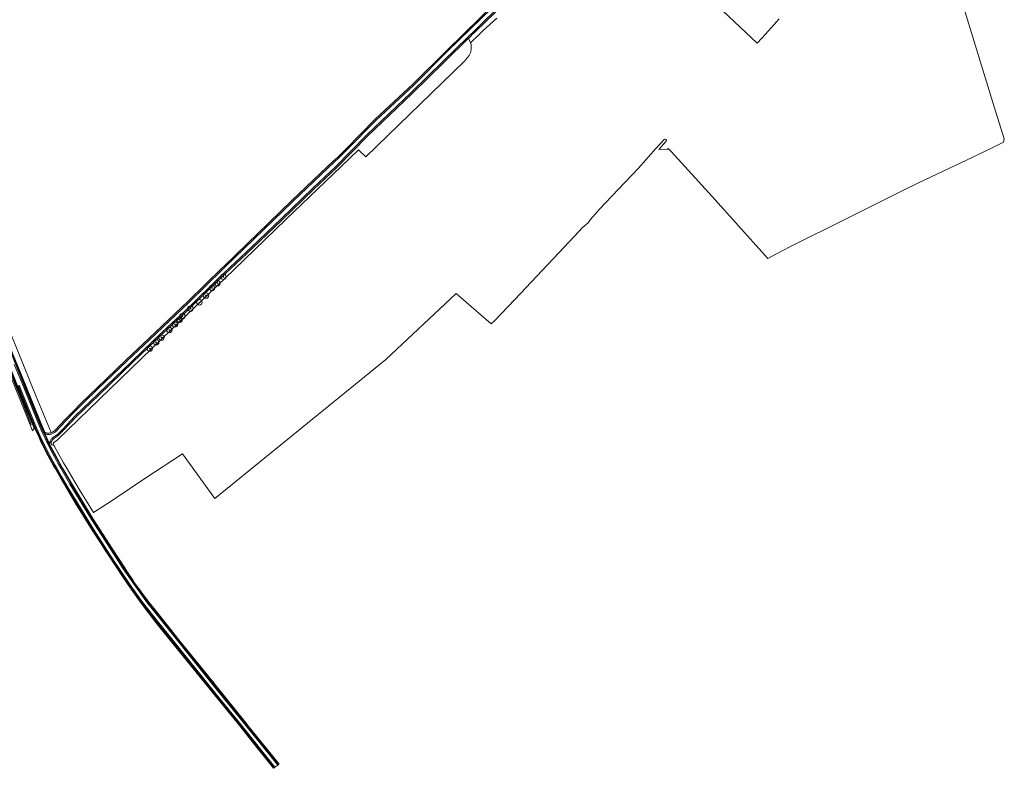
# Model space of a CAD drawing. Header units: metres. Extents: x 200031 to 204075, y 460125 to 464703.
# Tile 143 of 178: x 203350 to 204075, y 461779 to 462330. Entities that reach past the tile are written whole.
import ezdxf

# ---------------------------------------------------------------- set-up
doc = ezdxf.new("R2010")
doc.units = ezdxf.units.M
doc.header["$LTSCALE"] = 2
doc.layers.get('0').update_dxf_attribs({"color": 253, "lineweight": 25})
for name, color, linetype, lineweight in [('B-WE-GR-BOOM-S', 253, 'Continuous', 25), ('B-WE-GR-BOUWLAND-GV', 253, 'Continuous', 13), ('B-WE-GR-GRAS-GV', 253, 'Continuous', 13), ('B-WE-OG-WATER_GREPPEL-GV', 253, 'Continuous', 18), ('B-WE-OG-WEG-GV', 253, 'Continuous', 18), ('B-WE-VH-VERHARDING_ASFALT-GV', 253, 'Continuous', 18), ('B-WE-VH-VERHARDING_FUNDERING_ZAND-GV', 253, 'Continuous', 18), ('B-WE-VH-VERHARDING_GRASBETONSTEEN-GV', 253, 'Continuous', 18), ('B-WE-VW-MARKERING_PICTOGRAM-G', 253, 'Continuous', 18)]:
    doc.layers.add(name, color=color, linetype=linetype, lineweight=lineweight)

# ---------------------------------------------------------------- blocks, each defined once
blk = doc.blocks.new('SGR-BOOM_01-SO')
at = {"linetype": 'ByBlock', "lineweight": 18}
h = blk.add_hatch(color=0, dxfattribs=at)
h.dxf.hatch_style = 1
edge = h.paths.add_edge_path()
edge.add_arc((0, 0), 0.25, 0, 360)
at = {"color": 0, "linetype": 'ByBlock', "lineweight": 18}
for radius in [2, 0.25]:
    blk.add_circle((0, 0), radius, dxfattribs=at)

msp = doc.modelspace()

# ---------------------------------------------------------------- linework, layer by layer
at = {"layer": 'B-WE-GR-BOUWLAND-GV', "flags": 128}
for points in [[(203909.049, 462330.17), (203898.803, 462318.922), (203896.262, 462316.132), (203892.777, 462312.306), (203787.716, 462411.527)], [(203825.856, 462240.244), (203820.313, 462234.107), (203826.587, 462234.294), (203827.255, 462234.91), (203828.867, 462233.161), (203829.456, 462232.523), (203859.524, 462199.428), (203898.388, 462156.196), (203900.59, 462153.747), (203902.923, 462155.062), (203916.778, 462162.368), (203958.826, 462183.386), (204000, 462203.794), (204011.596, 462209.542), (204051.62, 462228.331), (204065.721, 462235.346), (204074.102, 462239.436), (204074.707, 462241.924), (204066.281, 462268.647), (204044.913, 462338.314), (204022.853, 462413.565), (204025.957, 462414.435), (204025.204, 462416.943)], [(203701.218, 462330.826), (203691.075, 462321.634), (203687.757, 462318.506), (203681.755, 462312.529), (203682.183, 462311.365), (203682.263, 462308.579), (203681.848, 462305.823), (203680.775, 462303.251), (203677.004, 462298.927), (203604.55, 462228.731), (203599.216, 462233.745), (203586.595, 462221.685), (203545.726, 462182.629), (203507.413, 462145.403), (203454.995, 462095.234), (203408.619, 462050.361), (203377.718, 462020.289), (203374.629, 462018.068), (203374.439, 462017.023), (203375.098, 462015.847), (203382.106, 462003.334), (203383.936, 462000.256), (203393.835, 461983.609), (203404.248, 461966.944), (203418.029, 461975.67), (203443.517, 461992.802), (203469.815, 462010.063), (203493.389, 461977.055), (203619.329, 462079.531), (203671.045, 462128.036), (203696.826, 462105.792), (203699.53, 462108.195), (203718.732, 462128.394), (203758.252, 462170.273), (203764.078, 462176.591), (203768.23, 462180.131), (203770, 462182.596), (203776.674, 462190.047), (203790.446, 462204.688), (203805.342, 462220.455), (203814.538, 462230.597), (203818.179, 462234.727), (203824.243, 462241.37)]]:
    msp.add_lwpolyline(points, dxfattribs=at)
at = {"layer": 'B-WE-GR-BOUWLAND-GV'}
msp.add_lwpolyline([(203824.243, 462241.37, -0.8302992), (203825.856, 462240.244)], format="xyb", dxfattribs=at)
at = {"layer": 'B-WE-GR-GRAS-GV', "flags": 128}
for points in [[(203373.082, 462025.653), (203373.084, 462025.654), (203373.992, 462026.11), (203374.877, 462026.658), (203375.681, 462027.263), (203383.4, 462035.281), (203389.247, 462041.325), (203395.099, 462047.374), (203395.121, 462047.396), (203407.024, 462058.955), (203407.029, 462058.96), (203428.032, 462079.09), (203428.042, 462079.1), (203444.975, 462094.88), (203473.727, 462122.237), (203498.721, 462146.61), (203500.249, 462148.096), (203550.158, 462196.595), (203550.165, 462196.602), (203576.23, 462221.397), (203576.237, 462221.403), (203580.594, 462225.471), (203580.614, 462225.49), (203583.943, 462228.429), (203589.822, 462234.293), (203611.518, 462256.357), (203611.54, 462256.379), (203611.55, 462256.388), (203639.239, 462282.125), (203664.179, 462307.08), (203664.187, 462307.088), (203713.44, 462355.199)], [(203329.611, 462131.693), (203361.944, 462052.204), (203373.082, 462025.653)]]:
    msp.add_lwpolyline(points, dxfattribs=at)
msp.add_lwpolyline([(203680.314, 462316.017), (203662.34, 462298.411), (203638.78, 462275.398), (203638.774, 462275.392), (203605.915, 462243.829), (203583.094, 462220.699), (203583.071, 462220.676), (203566.401, 462204.918), (203543.121, 462182.409), (203543.117, 462182.405), (203521.244, 462161.557), (203521.238, 462161.552), (203497.094, 462138.891), (203475.801, 462117.901), (203475.79, 462117.89), (203475.782, 462117.882), (203455.495, 462098.922), (203433.228, 462077.631), (203408.34, 462053.47), (203408.334, 462053.465), (203396.826, 462042.476), (203391.42, 462037.237), (203381.848, 462027.124), (203381.826, 462027.101), (203378.511, 462023.815), (203378.394, 462023.716), (203375.354, 462021.509), (203375.318, 462021.483), (203375.312, 462021.48), (203374.904, 462021.214), (203374.555, 462020.94), (203374.233, 462020.637), (203373.939, 462020.305), (203373.676, 462019.949), (203373.446, 462019.571), (203373.252, 462019.174), (203373.094, 462018.764), (203372.991, 462018.389), (203372.915, 462017.998), (203372.887, 462017.749), (203373.567, 462016.535), (203374.439, 462017.023), (203374.629, 462018.068), (203377.718, 462020.289), (203408.619, 462050.361), (203454.995, 462095.234), (203507.413, 462145.403), (203545.726, 462182.629), (203586.595, 462221.685), (203599.216, 462233.745), (203604.55, 462228.731), (203677.004, 462298.927), (203680.775, 462303.251), (203681.848, 462305.823), (203682.263, 462308.579), (203682.183, 462311.365), (203681.755, 462312.529), (203681.084, 462314.354)], close=True, dxfattribs=at)
at = {"layer": 'B-WE-OG-WATER_GREPPEL-GV', "flags": 128}
msp.add_lwpolyline([(203343.237, 462066.667), (203350.597, 462048.671), (203357.45, 462031.33), (203358.38, 462031.698), (203351.525, 462049.044), (203341.62, 462073.263), (203331.717, 462097.119), (203330.793, 462096.736), (203333.19, 462090.962), (203340.695, 462072.882), (203342.857, 462067.596)], close=True, dxfattribs=at)
at = {"layer": 'B-WE-OG-WEG-GV', "flags": 128}
for points in [[(203726.817, 462362.513), (203692.304, 462329.161), (203684.307, 462321.329), (203679.961, 462317.071), (203661.641, 462299.126), (203638.081, 462276.113), (203605.213, 462244.541), (203582.382, 462221.401), (203565.71, 462205.641), (203542.426, 462183.128), (203520.554, 462162.281), (203496.401, 462139.612), (203475.099, 462118.613), (203454.808, 462099.649), (203432.534, 462078.351), (203407.643, 462054.188), (203396.133, 462043.197), (203390.709, 462037.94), (203381.122, 462027.811), (203377.807, 462024.525), (203374.767, 462022.318), (203374.321, 462022.028), (203373.902, 462021.699), (203373.514, 462021.334), (203373.161, 462020.935), (203372.845, 462020.507), (203372.568, 462020.052), (203372.334, 462019.574), (203372.143, 462019.077), (203372.887, 462017.749), (203372.915, 462017.998), (203372.991, 462018.389), (203373.094, 462018.764), (203373.252, 462019.174), (203373.446, 462019.571), (203373.676, 462019.949), (203373.939, 462020.305), (203374.233, 462020.637), (203374.555, 462020.94), (203374.904, 462021.214), (203375.312, 462021.48), (203375.318, 462021.483), (203375.354, 462021.509), (203378.394, 462023.716), (203378.511, 462023.815), (203381.826, 462027.101), (203381.848, 462027.124), (203391.42, 462037.237), (203396.826, 462042.476), (203408.334, 462053.465), (203408.34, 462053.47), (203433.228, 462077.631), (203455.495, 462098.922), (203475.782, 462117.882), (203475.79, 462117.89), (203475.801, 462117.901), (203497.094, 462138.891), (203521.238, 462161.552), (203521.244, 462161.557), (203543.117, 462182.405), (203543.121, 462182.409), (203566.401, 462204.918), (203583.071, 462220.676), (203583.094, 462220.699), (203605.915, 462243.829), (203638.774, 462275.392), (203638.78, 462275.398), (203662.34, 462298.411), (203680.314, 462316.017), (203680.661, 462316.357), (203684.29, 462319.912), (203684.369, 462319.99), (203693.001, 462328.444), (203727.512, 462361.794)], [(203713.44, 462355.199), (203664.187, 462307.088), (203664.179, 462307.08), (203639.239, 462282.125), (203611.55, 462256.388), (203611.54, 462256.379), (203611.518, 462256.357), (203589.822, 462234.293), (203583.943, 462228.429), (203580.614, 462225.49), (203580.594, 462225.471), (203576.237, 462221.403), (203576.23, 462221.397), (203550.165, 462196.602), (203550.158, 462196.595), (203500.249, 462148.096), (203498.721, 462146.61), (203473.727, 462122.237), (203444.975, 462094.88), (203428.042, 462079.1), (203428.032, 462079.09), (203407.029, 462058.96), (203407.024, 462058.955), (203395.121, 462047.396), (203395.099, 462047.374), (203389.247, 462041.325), (203383.4, 462035.281), (203375.681, 462027.263), (203374.877, 462026.658), (203373.992, 462026.11), (203373.084, 462025.654), (203373.082, 462025.653), (203372.634, 462025.502), (203372.15, 462025.385), (203371.656, 462025.313), (203371.158, 462025.286), (203370.659, 462025.304), (203370.164, 462025.366), (203369.677, 462025.474), (203369.202, 462025.624), (203368.702, 462025.835), (203368.538, 462025.888), (203368.4, 462025.908), (203368.993, 462024.642), (203369.418, 462024.507), (203369.993, 462024.38), (203370.578, 462024.306), (203371.167, 462024.285), (203371.755, 462024.317), (203372.339, 462024.402), (203372.912, 462024.54), (203373.47, 462024.729), (203374.481, 462025.236), (203375.442, 462025.832), (203376.346, 462026.512), (203384.12, 462034.587), (203389.966, 462040.63), (203395.818, 462046.679), (203407.721, 462058.238), (203428.724, 462078.368), (203445.661, 462094.152), (203474.421, 462121.517), (203499.419, 462145.894), (203500.946, 462147.379), (203550.855, 462195.878), (203576.919, 462220.672), (203581.276, 462224.74), (203584.628, 462227.699), (203590.532, 462233.588), (203612.231, 462255.656), (203639.933, 462281.405), (203664.886, 462306.373), (203714.139, 462354.484)], [(203335.385, 462106.335), (203353.994, 462060.828), (203365.362, 462032.873), (203368.086, 462026.579), (203368.4, 462025.908), (203368.538, 462025.888), (203368.702, 462025.835), (203369.202, 462025.624), (203369.677, 462025.474), (203370.164, 462025.366), (203370.659, 462025.304), (203371.158, 462025.286), (203371.656, 462025.313), (203372.15, 462025.385), (203372.634, 462025.502), (203373.082, 462025.653), (203361.944, 462052.204), (203329.611, 462131.693)]]:
    msp.add_lwpolyline(points, dxfattribs=at)
for points in [[(203368.4, 462025.908), (203368.086, 462026.579), (203365.362, 462032.873), (203353.994, 462060.828), (203335.385, 462106.335), (203321.545, 462139.801), (203306.232, 462177.768), (203292.587, 462212.12), (203292.189, 462213.114), (203292.187, 462213.12), (203291.724, 462212.931), (203292.123, 462211.935), (203305.768, 462177.582), (203321.081, 462139.612), (203334.922, 462106.147), (203353.533, 462060.635), (203364.899, 462032.683), (203367.63, 462026.373), (203368.313, 462024.914), (203368.856, 462024.685), (203368.993, 462024.642)], [(203360.381, 462029.004), (203353.939, 462044.721), (203347.764, 462059.962), (203334.64, 462092.349), (203332.645, 462097.131), (203330.319, 462097.979), (203330.793, 462096.736), (203331.717, 462097.119), (203341.62, 462073.263), (203351.525, 462049.044), (203358.38, 462031.698), (203357.45, 462031.33), (203359.172, 462027.062)], [(203332.645, 462097.131), (203334.64, 462092.349), (203347.764, 462059.962), (203353.939, 462044.721), (203360.381, 462029.004), (203360.707, 462029.527), (203354.402, 462044.909), (203348.228, 462060.15), (203335.103, 462092.539), (203333.283, 462096.898), (203333.106, 462097.323)]]:
    msp.add_lwpolyline(points, close=True, dxfattribs=at)
at = {"layer": 'B-WE-VH-VERHARDING_ASFALT-GV', "flags": 128}
msp.add_lwpolyline([(203348.691, 462060.338), (203354.865, 462045.098), (203361.534, 462028.828), (203364.327, 462022.724), (203367.389, 462016.17), (203371.346, 462008.591), (203375.187, 462001.489), (203380.009, 461993.1), (203384.862, 461984.707), (203391.177, 461974.237), (203403.6, 461954.139), (203416.028, 461935.091), (203425.833, 461920.105), (203432.363, 461910.805), (203439.578, 461900.391), (203450.558, 461886.27), (203459.898, 461874.707), (203493.649, 461832.941), (203512.27, 461810.025), (203534.172, 461782.564), (203537.147, 461778.831), (203537.714, 461779.266), (203537.763, 461779.304), (203539.914, 461780.954), (203540.469, 461781.38), (203534.511, 461788.731), (203518.503, 461808.617), (203492.022, 461841.511), (203447.847, 461896.32), (203444.612, 461900.456), (203433.956, 461914.827), (203426.767, 461925.729), (203417.378, 461939.965), (203403.369, 461962.086), (203387.578, 461988.086), (203380.794, 461999.825), (203379.057, 462002.833), (203374.978, 462010.358), (203371.371, 462017.046), (203369.287, 462021.655), (203367.174, 462026.168), (203364.44, 462032.486), (203353.068, 462060.45), (203334.46, 462105.955)], dxfattribs=at)
at = {"layer": 'B-WE-VH-VERHARDING_FUNDERING_ZAND-GV', "flags": 128}
msp.add_lwpolyline([(203714.139, 462354.484), (203664.886, 462306.373), (203639.933, 462281.405), (203612.231, 462255.656), (203590.532, 462233.588), (203584.628, 462227.699), (203581.276, 462224.74), (203576.919, 462220.672), (203550.855, 462195.878), (203500.946, 462147.379), (203499.419, 462145.894), (203474.421, 462121.517), (203445.661, 462094.152), (203428.724, 462078.368), (203407.721, 462058.238), (203395.818, 462046.679), (203389.966, 462040.63), (203384.12, 462034.587), (203376.346, 462026.512), (203375.442, 462025.832), (203374.481, 462025.236), (203373.47, 462024.729), (203372.912, 462024.54), (203372.339, 462024.402), (203371.755, 462024.317), (203371.167, 462024.285), (203370.578, 462024.306), (203369.993, 462024.38), (203369.418, 462024.507), (203368.993, 462024.642), (203368.856, 462024.685), (203368.313, 462024.914), (203369.741, 462021.864), (203371.819, 462017.268), (203371.856, 462017.199), (203371.872, 462017.675), (203371.924, 462018.128), (203371.926, 462018.149), (203372.016, 462018.617), (203372.143, 462019.077), (203372.334, 462019.574), (203372.568, 462020.052), (203372.845, 462020.507), (203373.161, 462020.935), (203373.514, 462021.334), (203373.902, 462021.699), (203374.321, 462022.028), (203374.767, 462022.318), (203377.807, 462024.525), (203381.122, 462027.811), (203390.709, 462037.94), (203396.133, 462043.197), (203407.643, 462054.188), (203432.534, 462078.351), (203454.808, 462099.649), (203475.099, 462118.613), (203496.401, 462139.612), (203520.554, 462162.281), (203542.426, 462183.128), (203565.71, 462205.641), (203582.382, 462221.401), (203605.213, 462244.541), (203638.081, 462276.113), (203661.641, 462299.126), (203679.961, 462317.071), (203684.307, 462321.329), (203692.304, 462329.161), (203726.817, 462362.513)], dxfattribs=at)
at = {"layer": 'B-WE-VH-VERHARDING_GRASBETONSTEEN-GV', "flags": 128}
for points in [[(203334.46, 462105.955), (203353.068, 462060.45), (203364.44, 462032.486), (203367.174, 462026.168), (203369.287, 462021.655), (203371.371, 462017.046), (203374.978, 462010.358), (203379.057, 462002.833), (203380.794, 461999.825), (203387.578, 461988.086), (203403.369, 461962.086), (203417.378, 461939.965), (203426.767, 461925.729), (203433.956, 461914.827), (203444.612, 461900.456), (203447.847, 461896.32), (203492.022, 461841.511), (203518.503, 461808.617), (203534.511, 461788.731), (203540.469, 461781.38), (203540.866, 461781.685), (203534.901, 461789.044), (203518.895, 461808.933), (203516.563, 461811.83), (203493.273, 461840.769), (203492.814, 461841.331), (203492.41, 461841.826), (203489.893, 461844.949), (203489.422, 461845.533), (203466.135, 461874.426), (203460.796, 461881.05), (203448.239, 461896.631), (203445.01, 461900.759), (203434.365, 461915.113), (203433.325, 461916.691), (203428.742, 461923.641), (203427.185, 461926.004), (203417.797, 461940.237), (203403.794, 461962.349), (203388.009, 461988.341), (203381.227, 462000.075), (203379.493, 462003.078), (203375.417, 462010.596), (203371.856, 462017.199), (203371.819, 462017.268), (203369.741, 462021.864), (203368.313, 462024.914), (203367.63, 462026.373), (203364.899, 462032.683), (203353.533, 462060.635), (203334.922, 462106.147)], [(203348.228, 462060.15), (203354.402, 462044.909), (203360.707, 462029.527), (203361.075, 462028.629), (203363.873, 462022.514), (203364.947, 462020.215), (203366.941, 462015.948), (203370.905, 462008.356), (203374.748, 462001.25), (203375.61, 461999.751), (203379.576, 461992.85), (203384.432, 461984.453), (203390.75, 461973.976), (203403.178, 461953.871), (203410.278, 461942.988), (203413.052, 461938.737), (203415.609, 461934.818), (203425.419, 461919.824), (203431.953, 461910.519), (203439.175, 461900.095), (203450.166, 461885.959), (203459.509, 461874.393), (203493.261, 461832.626), (203511.881, 461809.712), (203524.508, 461793.879), (203528.781, 461788.521), (203533.781, 461782.252), (203536.75, 461778.526), (203537.147, 461778.831), (203534.172, 461782.564), (203512.27, 461810.025), (203493.649, 461832.941), (203459.898, 461874.707), (203450.558, 461886.27), (203439.578, 461900.391), (203432.363, 461910.805), (203425.833, 461920.105), (203416.028, 461935.091), (203403.6, 461954.139), (203391.177, 461974.237), (203384.862, 461984.707), (203380.009, 461993.1), (203375.187, 462001.489), (203371.346, 462008.591), (203367.389, 462016.17), (203364.327, 462022.724), (203361.534, 462028.828), (203354.865, 462045.098), (203348.691, 462060.338)]]:
    msp.add_lwpolyline(points, dxfattribs=at)
at = {"layer": 'B-WE-VW-MARKERING_PICTOGRAM-G', "flags": 128}
for points in [[(203539.914, 461780.954), (203533.965, 461788.293), (203491.377, 461840.989), (203447.296, 461895.875), (203444.026, 461900.092), (203433.509, 461914.495), (203426.068, 461925.268), (203416.832, 461939.511), (203402.657, 461961.644), (203386.858, 461987.659), (203380.069, 461999.406), (203378.326, 462002.424), (203374.241, 462009.959), (203370.773, 462016.674), (203368.526, 462021.305), (203366.411, 462025.824), (203363.67, 462032.156), (203352.29, 462060.141), (203345.883, 462075.823)], [(203349.353, 462060.606), (203355.527, 462045.368), (203362.19, 462029.112), (203364.976, 462023.024), (203368.03, 462016.487), (203371.977, 462008.926), (203375.809, 462001.841), (203376.663, 462000.356), (203380.628, 461993.457), (203385.477, 461985.071), (203391.787, 461974.609), (203404.28, 461954.589), (203416.47, 461935.482), (203426.425, 461920.506), (203432.778, 461911.214), (203440.278, 461900.893), (203451.203, 461886.827), (203460.517, 461875.207), (203494.267, 461833.442), (203512.827, 461810.473), (203537.763, 461779.304)]]:
    msp.add_lwpolyline(points, dxfattribs=at)

# ---------------------------------------------------------------- block references
at = {"layer": 'B-WE-GR-BOOM-S'}
for p in [(203499.814, 462140.359), (203495.354, 462135.686), (203486.985, 462126.595), (203491.445, 462132.075), (203482.184, 462121.54), (203469.61, 462111.387), (203475.557, 462116.994), (203464.172, 462105.312), (203467.57, 462108.795), (203460.051, 462101.233), (203450.323, 462092.1), (203454.189, 462095.668), (203445.607, 462087.512)]:
    msp.add_blockref('SGR-BOOM_01-SO', p, dxfattribs=at)

doc.saveas('drawing.dxf')
